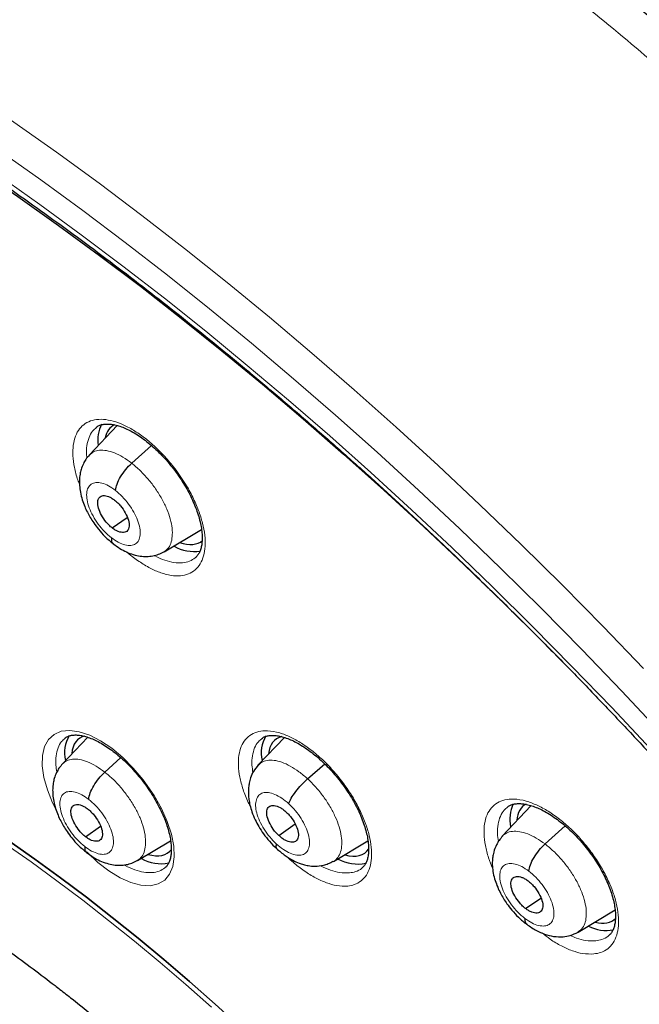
# Model space of a CAD drawing. Header units: millimetres. Extents: x 8 to 2314, y 12 to 2305.
# Tile 133 of 156: x 2137 to 2150, y 896 to 916. Entities that reach past the tile are written whole.
import ezdxf

# ---------------------------------------------------------------- set-up
doc = ezdxf.new("R2010")
doc.units = ezdxf.units.MM

msp = doc.modelspace()

# ---------------------------------------------------------------- linework, layer by layer
at = {"color": 7, "linetype": 'Continuous', "lineweight": 30}
for p, q in [((2139.125, 907.836), (2138.547, 907.224)), ((2139.425, 907.053), (2139.833, 907.423)), ((2139.02, 905.708), (2139.334, 905.926)), ((2140.097, 905.212), (2140.875, 905.676)), ((2140.095, 905.215), (2140.084, 905.207)), ((2138.512, 901.359), (2137.99, 900.808)), ((2142.595, 901.356), (2142.054, 900.784)), ((2138.867, 900.635), (2139.199, 900.936)), ((2143.078, 900.496), (2143.434, 900.806)), ((2147.717, 899.939), (2147.119, 899.306)), ((2138.466, 899.293), (2138.778, 899.51)), ((2142.481, 899.316), (2142.816, 899.56)), ((2148.006, 899.143), (2148.423, 899.52)), ((2139.544, 898.798), (2140.233, 899.209)), ((2143.612, 898.781), (2144.33, 899.209)), ((2139.542, 898.801), (2139.531, 898.793)), ((2147.604, 897.799), (2147.92, 898.019)), ((2148.691, 897.312), (2149.461, 897.772))]:
    msp.add_line(p, q, dxfattribs=at)
at = {"color": 7, "linetype": 'Continuous', "lineweight": 30, "flags": 128}
for points in [[(2130.374, 916.639), (2131.196, 916.211), (2132.023, 915.76), (2132.854, 915.287), (2133.69, 914.791), (2134.529, 914.273), (2135.371, 913.734), (2136.216, 913.174), (2137.062, 912.593), (2137.909, 911.991), (2138.757, 911.369), (2139.605, 910.728), (2140.453, 910.068), (2141.299, 909.389), (2142.143, 908.692), (2142.986, 907.977), (2143.825, 907.244), (2144.661, 906.495), (2145.493, 905.73), (2146.32, 904.949), (2147.142, 904.153), (2147.959, 903.342), (2148.481, 902.813)], [(2136.875, 899.207), (2137.411, 898.83), (2137.948, 898.44), (2138.485, 898.035), (2139.022, 897.617), (2139.558, 897.186), (2140.092, 896.741), (2140.625, 896.285), (2141.155, 895.816), (2141.683, 895.335)], [(2141.683, 895.335), (2141.155, 895.816), (2140.625, 896.285), (2140.092, 896.741), (2139.558, 897.186), (2139.022, 897.617), (2138.485, 898.035), (2137.948, 898.44), (2137.411, 898.83), (2136.875, 899.207)]]:
    msp.add_lwpolyline(points, dxfattribs=at)
at = {"color": 252, "linetype": 'Continuous', "lineweight": 0, "flags": 128}
for points in [[(2133.462, 916.419), (2134.337, 915.883), (2135.216, 915.323), (2136.098, 914.742), (2136.981, 914.139), (2137.866, 913.514), (2138.751, 912.868), (2139.637, 912.202), (2140.522, 911.516), (2141.406, 910.81), (2142.288, 910.085), (2143.168, 909.341), (2144.045, 908.58), (2144.918, 907.8), (2145.788, 907.004), (2146.653, 906.191), (2147.512, 905.363), (2148.366, 904.519), (2149.213, 903.66), (2150.053, 902.787)], [(2150.427, 901.44), (2149.603, 902.318), (2148.771, 903.182), (2147.932, 904.033), (2147.087, 904.868), (2146.236, 905.689), (2145.38, 906.494), (2144.519, 907.282), (2143.654, 908.054), (2142.786, 908.808), (2141.915, 909.544), (2141.041, 910.262), (2140.166, 910.961), (2139.289, 911.64), (2138.413, 912.3), (2137.536, 912.939), (2136.66, 913.557), (2135.785, 914.155), (2134.913, 914.731), (2134.043, 915.284), (2133.176, 915.816), (2132.312, 916.325)], [(2132.376, 915.759), (2133.225, 915.258), (2134.079, 914.735), (2134.935, 914.19), (2135.794, 913.624), (2136.654, 913.036), (2137.516, 912.427), (2138.379, 911.798), (2139.242, 911.149), (2140.104, 910.48), (2140.965, 909.793), (2141.825, 909.086), (2142.682, 908.362), (2143.537, 907.62), (2144.388, 906.86), (2145.235, 906.085), (2146.078, 905.293), (2146.915, 904.485), (2147.747, 903.663), (2148.572, 902.826), (2149.391, 901.975), (2150.202, 901.111)], [(2137.894, 899.784), (2137.784, 900), (2137.676, 900.269), (2137.604, 900.526), (2137.57, 900.766), (2137.574, 900.981), (2137.618, 901.165), (2137.698, 901.313), (2137.815, 901.42), (2137.963, 901.484), (2138.138, 901.502), (2138.337, 901.474), (2138.553, 901.401), (2138.779, 901.286), (2139.01, 901.13), (2139.239, 900.94), (2139.459, 900.72), (2139.664, 900.476), (2139.891, 900.15), (2140.043, 899.879), (2140.164, 899.608), (2140.25, 899.345), (2140.299, 899.098), (2140.309, 898.873), (2140.28, 898.676), (2140.213, 898.515), (2140.11, 898.392), (2139.973, 898.312), (2139.807, 898.276), (2139.617, 898.287), (2139.407, 898.342), (2139.184, 898.442), (2138.954, 898.583), (2138.723, 898.761), (2138.499, 898.971), (2138.499, 898.971)], [(2136.799, 899.145), (2137.336, 898.769), (2137.873, 898.378), (2138.41, 897.973), (2138.946, 897.555), (2139.482, 897.124), (2140.016, 896.68), (2140.549, 896.223), (2141.08, 895.754)]]:
    msp.add_lwpolyline(points, dxfattribs=at)
at = {"color": 7, "linetype": 'Continuous', "lineweight": 30}
for centre, radius, start, end in [((2139.387, 907.54), 0.668, 151.1708, 189.493), ((2140.73, 906.087), 0.869, 240.8207, 277.8548), ((2138.737, 901.038), 0.705, 149.4232, 192.9674), ((2142.812, 901.032), 0.697, 149.3483, 192.7553), ((2148.028, 899.653), 0.752, 154.7023, 191.6334), ((2140.033, 899.566), 0.834, 240.8357, 281.285), ((2144.12, 899.584), 0.859, 241.426, 281.0857), ((2149.278, 898.151), 0.805, 242.7004, 280.5854)]:
    msp.add_arc(centre, radius, start, end, dxfattribs=at)
for centre, major_axis, ratio, start_param, end_param in [((2139.946, 906.625), (-0.942, 1.184), 0.458614, 6.162211, 6.646848), ((2139.946, 906.625), (-0.942, 1.184), 0.458614, 2.544917, 3.15276), ((2139.26, 900.148), (-0.937, 1.175), 0.458087, 6.079582, 6.728693), ((2143.345, 900.139), (-0.937, 1.173), 0.458667, 6.07276, 6.729617), ((2148.502, 898.755), (-0.943, 1.18), 0.459927, 6.185456, 6.724173), ((2139.26, 900.148), (-0.937, 1.175), 0.458087, 2.576889, 3.252738), ((2143.345, 900.139), (-0.937, 1.173), 0.458667, 2.582761, 3.283713), ((2148.502, 898.755), (-0.943, 1.18), 0.459927, 2.621163, 3.191205)]:
    msp.add_ellipse(centre, major_axis=major_axis, ratio=ratio, start_param=start_param, end_param=end_param, dxfattribs=at)
for points, knots in [([(2175.545, 851.819), (2175.622, 851.879), (2175.772, 851.996), (2175.975, 852.163), (2176.155, 852.316), (2176.311, 852.455), (2176.457, 852.589), (2176.59, 852.714), (2176.716, 852.836), (2176.837, 852.958), (2176.965, 853.09), (2177.098, 853.231), (2177.225, 853.372), (2177.341, 853.503), (2177.443, 853.623), (2177.56, 853.763), (2177.69, 853.926), (2177.838, 854.117), (2177.981, 854.311), (2178.122, 854.51), (2178.261, 854.716), (2178.39, 854.915), (2178.509, 855.108), (2178.619, 855.292), (2178.729, 855.485), (2178.844, 855.694), (2178.965, 855.926), (2179.094, 856.186), (2179.239, 856.496), (2179.392, 856.847), (2179.542, 857.223), (2179.675, 857.584), (2179.772, 857.869), (2179.839, 858.079), (2179.882, 858.218), (2179.922, 858.35), (2179.958, 858.473), (2179.993, 858.599), (2180.033, 858.744), (2180.081, 858.926), (2180.175, 859.305), (2180.297, 859.864), (2180.409, 860.497), (2180.484, 861.02), (2180.536, 861.432), (2180.578, 861.836), (2180.611, 862.23), (2180.637, 862.609), (2180.656, 862.983), (2180.67, 863.342), (2180.677, 863.675), (2180.68, 863.956), (2180.68, 864.183), (2180.679, 864.34), (2180.678, 864.441), (2180.677, 864.513), (2180.675, 864.601), (2180.673, 864.725), (2180.669, 864.889), (2180.662, 865.086), (2180.651, 865.377), (2180.631, 865.763), (2180.599, 866.25), (2180.556, 866.776), (2180.499, 867.342), (2180.43, 867.937), (2180.333, 868.658), (2180.204, 869.486), (2180.037, 870.414), (2179.849, 871.339), (2179.641, 872.258), (2179.416, 873.167), (2179.181, 874.043), (2178.937, 874.894), (2178.656, 875.817), (2178.324, 876.837), (2177.93, 877.97), (2177.497, 879.14), (2177.022, 880.347), (2176.542, 881.499), (2176.065, 882.591), (2175.599, 883.616), (2175.106, 884.659), (2174.592, 885.705), (2174.019, 886.829), (2173.391, 888.016), (2172.706, 889.259), (2172.018, 890.461), (2171.332, 891.62), (2170.653, 892.73), (2169.984, 893.79), (2169.318, 894.818), (2168.628, 895.853), (2167.933, 896.867), (2167.226, 897.872), (2166.513, 898.86), (2165.755, 899.883), (2164.951, 900.939), (2164.1, 902.027), (2163.304, 903.016), (2162.574, 903.903), (2161.919, 904.682), (2161.241, 905.472), (2160.541, 906.271), (2159.826, 907.068), (2159.113, 907.848), (2158.355, 908.659), (2157.563, 909.487), (2156.742, 910.324), (2155.959, 911.104), (2155.216, 911.827), (2154.514, 912.496), (2153.854, 913.112), (2153.308, 913.611), (2152.869, 914.008), (2152.53, 914.31), (2152.219, 914.585), (2151.943, 914.826), (2151.729, 915.012), (2151.57, 915.15), (2151.452, 915.251), (2151.327, 915.358), (2151.174, 915.489), (2150.977, 915.656), (2150.725, 915.869), (2150.414, 916.129), (2150.044, 916.435), (2149.638, 916.766), (2149.218, 917.104), (2148.682, 917.531), (2148.045, 918.027), (2147.342, 918.562), (2146.707, 919.033), (2146.121, 919.459), (2145.535, 919.877), (2144.92, 920.306), (2144.268, 920.75), (2143.578, 921.207), (2142.863, 921.669), (2142.145, 922.118), (2141.451, 922.538), (2140.987, 922.813), (2140.755, 922.945), (2140.741, 922.953)], [0, 0, 0, 0, 0.004208, 0.008266, 0.012194, 0.015925, 0.019283, 0.022264, 0.025087, 0.027813, 0.031053, 0.034635, 0.037977, 0.041032, 0.043801, 0.046284, 0.05063, 0.05481, 0.059092, 0.063478, 0.067924, 0.072392, 0.076228, 0.080045, 0.083867, 0.088052, 0.092716, 0.09786, 0.103418, 0.110857, 0.117881, 0.124491, 0.130655, 0.133242, 0.135688, 0.137993, 0.140157, 0.14218, 0.144549, 0.147706, 0.151607, 0.164055, 0.175863, 0.182587, 0.189083, 0.195351, 0.201391, 0.207197, 0.212552, 0.218242, 0.223129, 0.227214, 0.230495, 0.232973, 0.234012, 0.234841, 0.236051, 0.237829, 0.240176, 0.243078, 0.246233, 0.252549, 0.25933, 0.266575, 0.274284, 0.28244, 0.290603, 0.303052, 0.315037, 0.326558, 0.338385, 0.349678, 0.360437, 0.370662, 0.380725, 0.393824, 0.40725, 0.421007, 0.435095, 0.449518, 0.461086, 0.472865, 0.484854, 0.496904, 0.50868, 0.523252, 0.537359, 0.550999, 0.564172, 0.576875, 0.588892, 0.600453, 0.612159, 0.624546, 0.635591, 0.647127, 0.659155, 0.671674, 0.684685, 0.698189, 0.707561, 0.717157, 0.726977, 0.737022, 0.747285, 0.757391, 0.767124, 0.778971, 0.790214, 0.800851, 0.810883, 0.820308, 0.829125, 0.837335, 0.84209, 0.846614, 0.850795, 0.854431, 0.857519, 0.859243, 0.860732, 0.862169, 0.864156, 0.866741, 0.869923, 0.874067, 0.87892, 0.884427, 0.88995, 0.895311, 0.905366, 0.914791, 0.922673, 0.930063, 0.937545, 0.945449, 0.95395, 0.96289, 0.972271, 0.981812, 0.990881, 0.999452, 1, 1, 1, 1]), ([(2132.477, 915.578), (2132.593, 915.51), (2132.931, 915.314), (2133.493, 914.978), (2134.163, 914.567), (2134.834, 914.141), (2135.507, 913.702), (2136.182, 913.249), (2136.858, 912.783), (2137.535, 912.304), (2138.213, 911.812), (2138.891, 911.307), (2139.569, 910.791), (2140.247, 910.261), (2140.924, 909.72), (2141.601, 909.167), (2142.276, 908.603), (2142.949, 908.028), (2143.621, 907.441), (2144.291, 906.844), (2144.959, 906.236), (2145.624, 905.618), (2146.286, 904.99), (2146.944, 904.353), (2147.599, 903.706), (2148.251, 903.05), (2148.898, 902.385), (2149.541, 901.711), (2150.179, 901.03), (2150.812, 900.34), (2151.44, 899.643), (2152.063, 898.938), (2152.68, 898.227), (2153.29, 897.508), (2153.895, 896.784), (2154.492, 896.053), (2155.083, 895.316), (2155.667, 894.574), (2156.244, 893.827), (2156.813, 893.075), (2157.374, 892.319), (2157.927, 891.558), (2158.471, 890.794), (2159.007, 890.026), (2159.534, 889.255), (2160.053, 888.481), (2160.562, 887.705), (2161.061, 886.927), (2161.551, 886.147), (2162.031, 885.365), (2162.5, 884.583), (2162.96, 883.799), (2163.408, 883.016), (2163.846, 882.232), (2164.274, 881.448), (2164.69, 880.665), (2165.095, 879.884), (2165.488, 879.103), (2165.87, 878.324), (2166.24, 877.547), (2166.598, 876.773), (2166.943, 876.001), (2167.277, 875.232), (2167.598, 874.467), (2167.907, 873.705), (2168.203, 872.948), (2168.486, 872.195), (2168.757, 871.446), (2169.014, 870.703), (2169.259, 869.965), (2169.49, 869.233), (2169.707, 868.507), (2169.912, 867.787), (2170.103, 867.074), (2170.28, 866.368), (2170.444, 865.669), (2170.594, 864.978), (2170.73, 864.295), (2170.853, 863.62), (2170.962, 862.954), (2171.057, 862.296), (2171.138, 861.648), (2171.205, 861.009), (2171.258, 860.38), (2171.297, 859.761), (2171.323, 859.152), (2171.335, 858.553), (2171.332, 857.965), (2171.316, 857.389), (2171.286, 856.823), (2171.243, 856.269), (2171.185, 855.727), (2171.114, 855.197), (2171.03, 854.679), (2170.931, 854.173), (2170.819, 853.68), (2170.694, 853.199), (2170.555, 852.731), (2170.403, 852.276), (2170.237, 851.835), (2170.059, 851.406), (2169.867, 850.991), (2169.661, 850.59), (2169.443, 850.203), (2169.211, 849.829), (2168.967, 849.469), (2168.709, 849.123), (2168.438, 848.792), (2168.155, 848.475), (2167.857, 848.174), (2167.646, 847.972), (2167.53, 847.875), (2167.522, 847.868)], [0, 0, 0, 0, 0.004838, 0.014026, 0.023215, 0.032405, 0.041597, 0.050789, 0.059983, 0.069178, 0.078374, 0.087571, 0.096768, 0.105967, 0.115167, 0.124367, 0.133568, 0.14277, 0.151973, 0.161176, 0.17038, 0.179584, 0.188789, 0.197994, 0.2072, 0.216407, 0.225613, 0.23482, 0.244028, 0.253235, 0.262443, 0.271651, 0.280859, 0.290068, 0.299276, 0.308484, 0.317693, 0.326902, 0.33611, 0.345319, 0.354527, 0.363735, 0.372943, 0.382151, 0.391359, 0.400566, 0.409773, 0.41898, 0.428186, 0.437392, 0.446598, 0.455803, 0.465007, 0.474211, 0.483414, 0.492617, 0.501819, 0.51102, 0.520221, 0.52942, 0.538619, 0.547817, 0.557014, 0.56621, 0.575405, 0.584599, 0.593791, 0.602983, 0.612173, 0.621362, 0.63055, 0.639736, 0.648921, 0.658105, 0.667287, 0.676468, 0.685647, 0.694825, 0.704002, 0.713177, 0.722351, 0.731523, 0.740695, 0.749866, 0.759036, 0.768205, 0.777375, 0.786544, 0.795714, 0.804885, 0.814057, 0.823231, 0.832408, 0.841589, 0.850774, 0.859966, 0.869163, 0.878369, 0.887585, 0.896811, 0.906049, 0.9153, 0.924566, 0.933848, 0.943146, 0.952461, 0.961792, 0.97114, 0.980503, 0.989879, 0.999266, 1, 1, 1, 1]), ([(2138.69, 907.796), (2138.693, 907.799), (2138.714, 907.82), (2138.76, 907.841), (2138.827, 907.861), (2138.905, 907.869), (2138.996, 907.865), (2139.098, 907.846), (2139.209, 907.812), (2139.326, 907.764), (2139.448, 907.701), (2139.575, 907.623), (2139.703, 907.531), (2139.832, 907.426), (2139.96, 907.309), (2140.085, 907.182), (2140.205, 907.045), (2140.32, 906.901), (2140.427, 906.75), (2140.525, 906.597), (2140.612, 906.441), (2140.689, 906.285), (2140.755, 906.131), (2140.807, 905.981), (2140.847, 905.837), (2140.874, 905.701), (2140.888, 905.575), (2140.89, 905.46), (2140.88, 905.357), (2140.861, 905.27), (2140.832, 905.197), (2140.794, 905.137), (2140.765, 905.102), (2140.745, 905.089), (2140.743, 905.087)], [0, 0, 0, 0, 0.007462, 0.048304, 0.080925, 0.112369, 0.145777, 0.178521, 0.210634, 0.242367, 0.274667, 0.307126, 0.339448, 0.372211, 0.405057, 0.437853, 0.470907, 0.504057, 0.537179, 0.57021, 0.602905, 0.635952, 0.668962, 0.701394, 0.733984, 0.766645, 0.798569, 0.830388, 0.862687, 0.894495, 0.926253, 0.960157, 0.995658, 1, 1, 1, 1]), ([(2138.546, 907.224), (2138.52, 907.194), (2138.473, 907.139), (2138.416, 907.037), (2138.376, 906.934), (2138.354, 906.838), (2138.344, 906.764), (2138.338, 906.685), (2138.341, 906.581), (2138.359, 906.445), (2138.395, 906.299), (2138.445, 906.161), (2138.502, 906.038), (2138.565, 905.924), (2138.641, 905.805), (2138.741, 905.671), (2138.876, 905.518), (2138.983, 905.428), (2139.041, 905.379)], [0, 0, 0, 0, 0.060417, 0.1131, 0.177679, 0.225443, 0.25706, 0.284143, 0.342543, 0.413795, 0.490289, 0.558039, 0.617484, 0.674544, 0.732388, 0.805604, 0.894549, 1, 1, 1, 1]), ([(2139.089, 906.488), (2139.097, 906.53), (2139.114, 906.616), (2139.191, 906.771), (2139.298, 906.926), (2139.382, 907.011), (2139.425, 907.053)], [0, 0, 0, 0, 0.248349, 0.499424, 0.75055, 1, 1, 1, 1]), ([(2139.02, 905.708), (2138.999, 905.725), (2138.957, 905.761), (2138.877, 905.849), (2138.792, 905.972), (2138.727, 906.125), (2138.712, 906.257), (2138.747, 906.351), (2138.829, 906.388), (2138.923, 906.372), (2139.007, 906.333), (2139.05, 906.301), (2139.071, 906.286)], [0, 0, 0, 0, 0.062835, 0.125528, 0.250808, 0.375516, 0.5, 0.624483, 0.749191, 0.874472, 0.937165, 1, 1, 1, 1]), ([(2139.071, 906.286), (2139.092, 906.268), (2139.135, 906.233), (2139.214, 906.145), (2139.299, 906.021), (2139.365, 905.868), (2139.38, 905.736), (2139.345, 905.642), (2139.263, 905.605), (2139.168, 905.621), (2139.085, 905.661), (2139.042, 905.692), (2139.02, 905.708)], [0, 0, 0, 0, 0.062835, 0.125528, 0.2508088, 0.3755177, 0.5000015, 0.6244847, 0.7491927, 0.8744726, 0.9371651, 1, 1, 1, 1]), ([(2139.003, 905.506), (2139.002, 905.469), (2139.002, 905.413), (2139.034, 905.393), (2139.045, 905.387)], [0, 0, 0, 0, 0.659724, 1, 1, 1, 1]), ([(2139.04, 905.38), (2139.085, 905.347), (2139.175, 905.28), (2139.316, 905.206), (2139.458, 905.152), (2139.598, 905.12), (2139.734, 905.111), (2139.863, 905.124), (2139.983, 905.156), (2140.056, 905.195), (2140.092, 905.214)], [0, 0, 0, 0, 0.1343553, 0.266529, 0.3966638, 0.5244252, 0.6492352, 0.7704551, 0.8875125, 1, 1, 1, 1]), ([(2138.041, 901.341), (2138.044, 901.344), (2138.065, 901.363), (2138.109, 901.384), (2138.175, 901.402), (2138.251, 901.409), (2138.34, 901.404), (2138.441, 901.384), (2138.55, 901.35), (2138.666, 901.301), (2138.788, 901.237), (2138.914, 901.159), (2139.043, 901.067), (2139.172, 900.962), (2139.301, 900.845), (2139.426, 900.718), (2139.547, 900.582), (2139.663, 900.438), (2139.771, 900.288), (2139.87, 900.136), (2139.959, 899.981), (2140.038, 899.826), (2140.105, 899.673), (2140.159, 899.525), (2140.201, 899.382), (2140.23, 899.247), (2140.246, 899.122), (2140.25, 899.009), (2140.242, 898.908), (2140.224, 898.823), (2140.197, 898.752), (2140.162, 898.695), (2140.135, 898.661), (2140.115, 898.649), (2140.113, 898.647)], [0, 0, 0, 0, 0.008091, 0.049676, 0.081925, 0.113087, 0.146192, 0.178735, 0.210755, 0.242382, 0.274628, 0.307068, 0.339405, 0.372162, 0.405022, 0.437815, 0.470867, 0.504023, 0.537141, 0.57018, 0.602856, 0.63587, 0.668873, 0.701289, 0.733804, 0.76642, 0.798292, 0.829997, 0.862181, 0.893868, 0.925445, 0.9592, 0.994698, 1, 1, 1, 1]), ([(2142.122, 901.329), (2142.135, 901.339), (2142.165, 901.362), (2142.223, 901.384), (2142.295, 901.398), (2142.377, 901.4), (2142.472, 901.389), (2142.578, 901.364), (2142.692, 901.324), (2142.812, 901.269), (2142.937, 901.2), (2143.066, 901.116), (2143.196, 901.019), (2143.326, 900.909), (2143.454, 900.788), (2143.579, 900.658), (2143.698, 900.519), (2143.81, 900.373), (2143.915, 900.222), (2144.01, 900.068), (2144.095, 899.913), (2144.168, 899.759), (2144.229, 899.608), (2144.277, 899.461), (2144.313, 899.322), (2144.335, 899.191), (2144.345, 899.07), (2144.342, 898.962), (2144.329, 898.868), (2144.306, 898.787), (2144.274, 898.721), (2144.24, 898.674), (2144.213, 898.653), (2144.202, 898.643)], [0, 0, 0, 0, 0.029693, 0.064128, 0.096811, 0.127434, 0.160318, 0.192417, 0.224532, 0.256249, 0.288645, 0.321227, 0.353779, 0.386633, 0.419602, 0.452448, 0.485535, 0.518725, 0.551602, 0.584664, 0.617871, 0.650581, 0.683329, 0.716289, 0.748616, 0.780761, 0.813236, 0.845119, 0.876463, 0.908976, 0.941892, 0.975524, 1, 1, 1, 1]), ([(2123.54, 900.184), (2123.563, 900.203), (2123.656, 900.28), (2123.832, 900.402), (2124.069, 900.548), (2124.318, 900.677), (2124.578, 900.79), (2124.849, 900.888), (2125.129, 900.97), (2125.419, 901.038), (2125.719, 901.09), (2126.028, 901.127), (2126.347, 901.15), (2126.676, 901.159), (2127.015, 901.152), (2127.363, 901.131), (2127.721, 901.096), (2128.089, 901.045), (2128.465, 900.98), (2128.851, 900.899), (2129.245, 900.804), (2129.647, 900.693), (2130.058, 900.567), (2130.476, 900.426), (2130.901, 900.27), (2131.333, 900.099), (2131.772, 899.912), (2132.216, 899.711), (2132.666, 899.495), (2133.122, 899.264), (2133.582, 899.018), (2134.046, 898.758), (2134.514, 898.484), (2134.986, 898.196), (2135.46, 897.894), (2135.937, 897.578), (2136.416, 897.249), (2136.896, 896.906), (2137.369, 896.557), (2137.715, 896.293), (2137.901, 896.149), (2137.934, 896.123)], [0, 0, 0, 0, 0.009396, 0.0388472, 0.0682265, 0.0973615, 0.1261383, 0.1545005, 0.1824418, 0.2099895, 0.2371887, 0.2640911, 0.2907483, 0.317208, 0.3435121, 0.3696968, 0.3957925, 0.4218243, 0.4478131, 0.4737754, 0.4997245, 0.5256707, 0.55162, 0.5775793, 0.6035537, 0.6295471, 0.6555621, 0.6816006, 0.7076636, 0.7337517, 0.759865, 0.7860031, 0.8121656, 0.8383516, 0.8645605, 0.8907911, 0.9170424, 0.9433134, 0.9696029, 0.9945345, 1, 1, 1, 1]), ([(2137.989, 900.807), (2137.964, 900.778), (2137.916, 900.722), (2137.859, 900.62), (2137.819, 900.517), (2137.798, 900.421), (2137.788, 900.347), (2137.783, 900.268), (2137.786, 900.164), (2137.804, 900.028), (2137.841, 899.883), (2137.892, 899.746), (2137.949, 899.622), (2138.012, 899.509), (2138.088, 899.39), (2138.188, 899.257), (2138.323, 899.104), (2138.43, 899.015), (2138.488, 898.966)], [0, 0, 0, 0, 0.060549, 0.113332, 0.178008, 0.22581, 0.257418, 0.284536, 0.342966, 0.414218, 0.490654, 0.558343, 0.617732, 0.674763, 0.732577, 0.805745, 0.894625, 1, 1, 1, 1]), ([(2138.532, 900.07), (2138.54, 900.113), (2138.556, 900.198), (2138.633, 900.353), (2138.739, 900.508), (2138.824, 900.593), (2138.867, 900.635)], [0, 0, 0, 0, 0.248474, 0.499472, 0.750493, 1, 1, 1, 1]), ([(2142.053, 900.784), (2142.018, 900.741), (2141.953, 900.661), (2141.895, 900.529), (2141.865, 900.416), (2141.851, 900.322), (2141.846, 900.24), (2141.848, 900.157), (2141.858, 900.061), (2141.88, 899.943), (2141.921, 899.802), (2141.984, 899.653), (2142.066, 899.499), (2142.164, 899.348), (2142.287, 899.19), (2142.383, 899.096), (2142.433, 899.047)], [0, 0, 0, 0, 0.093466, 0.170864, 0.23232, 0.278357, 0.318724, 0.361152, 0.413828, 0.4764, 0.551534, 0.641364, 0.718468, 0.803868, 0.897574, 1, 1, 1, 1]), ([(2142.686, 899.978), (2142.701, 900.015), (2142.731, 900.089), (2142.827, 900.229), (2142.946, 900.373), (2143.034, 900.455), (2143.078, 900.496)], [0, 0, 0, 0, 0.248397, 0.499443, 0.750528, 1, 1, 1, 1]), ([(2138.466, 899.293), (2138.445, 899.31), (2138.402, 899.346), (2138.323, 899.434), (2138.238, 899.557), (2138.172, 899.71), (2138.157, 899.841), (2138.191, 899.935), (2138.273, 899.972), (2138.367, 899.955), (2138.45, 899.916), (2138.493, 899.885), (2138.515, 899.869)], [0, 0, 0, 0, 0.062835, 0.125529, 0.250811, 0.375518, 0.5, 0.624482, 0.749189, 0.874471, 0.937165, 1, 1, 1, 1]), ([(2138.515, 899.869), (2138.536, 899.851), (2138.578, 899.816), (2138.658, 899.728), (2138.743, 899.605), (2138.809, 899.452), (2138.824, 899.32), (2138.79, 899.227), (2138.708, 899.19), (2138.614, 899.206), (2138.53, 899.246), (2138.488, 899.277), (2138.466, 899.293)], [0, 0, 0, 0, 0.062835, 0.125529, 0.250811, 0.375518, 0.500001, 0.624483, 0.749189, 0.874471, 0.937165, 1, 1, 1, 1]), ([(2142.481, 899.316), (2142.461, 899.336), (2142.419, 899.376), (2142.346, 899.471), (2142.272, 899.597), (2142.224, 899.745), (2142.23, 899.863), (2142.284, 899.937), (2142.381, 899.95), (2142.483, 899.915), (2142.57, 899.862), (2142.612, 899.825), (2142.633, 899.807)], [0, 0, 0, 0, 0.062835, 0.125528, 0.250809, 0.375517, 0.5, 0.624483, 0.74919, 0.874472, 0.937165, 1, 1, 1, 1]), ([(2142.633, 899.807), (2142.654, 899.786), (2142.695, 899.746), (2142.769, 899.652), (2142.843, 899.525), (2142.891, 899.377), (2142.885, 899.259), (2142.831, 899.186), (2142.734, 899.172), (2142.631, 899.207), (2142.545, 899.26), (2142.503, 899.297), (2142.481, 899.316)], [0, 0, 0, 0, 0.0628351, 0.1255285, 0.2508099, 0.375518, 0.5000013, 0.6244841, 0.7491915, 0.874472, 0.937165, 1, 1, 1, 1]), ([(2147.225, 899.908), (2147.24, 899.92), (2147.273, 899.944), (2147.336, 899.967), (2147.41, 899.981), (2147.496, 899.983), (2147.593, 899.972), (2147.702, 899.947), (2147.818, 899.906), (2147.94, 899.851), (2148.067, 899.782), (2148.197, 899.698), (2148.329, 899.601), (2148.46, 899.491), (2148.589, 899.37), (2148.714, 899.24), (2148.833, 899.101), (2148.946, 898.955), (2149.05, 898.805), (2149.145, 898.651), (2149.229, 898.497), (2149.301, 898.344), (2149.361, 898.193), (2149.408, 898.047), (2149.442, 897.908), (2149.463, 897.778), (2149.471, 897.658), (2149.467, 897.551), (2149.452, 897.457), (2149.427, 897.376), (2149.393, 897.311), (2149.359, 897.265), (2149.332, 897.244), (2149.322, 897.237)], [0, 0, 0, 0, 0.032376, 0.066576, 0.0992, 0.129844, 0.162719, 0.194915, 0.227164, 0.259007, 0.291483, 0.324108, 0.356676, 0.389575, 0.422545, 0.455413, 0.488526, 0.521687, 0.554553, 0.587633, 0.620804, 0.653471, 0.686227, 0.719159, 0.751442, 0.783588, 0.816085, 0.847977, 0.879534, 0.912228, 0.945381, 0.9794, 1, 1, 1, 1]), ([(2147.124, 899.304), (2147.099, 899.275), (2147.051, 899.22), (2146.988, 899.11), (2146.943, 898.993), (2146.92, 898.878), (2146.91, 898.78), (2146.911, 898.671), (2146.929, 898.533), (2146.967, 898.387), (2147.019, 898.248), (2147.078, 898.124), (2147.143, 898.011), (2147.221, 897.892), (2147.322, 897.76), (2147.459, 897.608), (2147.568, 897.519), (2147.627, 897.471)], [0, 0, 0, 0, 0.060593, 0.113408, 0.19565, 0.248079, 0.283773, 0.342157, 0.413598, 0.490292, 0.558246, 0.617788, 0.675019, 0.733011, 0.806226, 0.89497, 1, 1, 1, 1]), ([(2138.449, 899.092), (2138.449, 899.055), (2138.449, 898.999), (2138.481, 898.98), (2138.492, 898.973)], [0, 0, 0, 0, 0.663156, 1, 1, 1, 1]), ([(2138.487, 898.967), (2138.532, 898.933), (2138.622, 898.867), (2138.764, 898.792), (2138.906, 898.738), (2139.046, 898.706), (2139.182, 898.697), (2139.311, 898.71), (2139.431, 898.742), (2139.503, 898.781), (2139.539, 898.8)], [0, 0, 0, 0, 0.13486, 0.267435, 0.397847, 0.525735, 0.6505, 0.77149, 0.888125, 1, 1, 1, 1]), ([(2142.428, 899.144), (2142.421, 899.113), (2142.41, 899.069), (2142.432, 899.057), (2142.438, 899.054)], [0, 0, 0, 0, 0.712158, 1, 1, 1, 1]), ([(2142.432, 899.048), (2142.492, 898.996), (2142.601, 898.902), (2142.761, 898.807), (2142.887, 898.749), (2142.991, 898.714), (2143.103, 898.689), (2143.245, 898.677), (2143.386, 898.694), (2143.512, 898.732), (2143.575, 898.767), (2143.609, 898.785)], [0, 0, 0, 0, 0.166596, 0.305488, 0.414856, 0.49288, 0.571875, 0.681209, 0.823231, 0.907261, 1, 1, 1, 1]), ([(2147.671, 898.578), (2147.679, 898.62), (2147.695, 898.706), (2147.773, 898.861), (2147.879, 899.016), (2147.964, 899.101), (2148.006, 899.143)], [0, 0, 0, 0, 0.248188, 0.499361, 0.750598, 1, 1, 1, 1]), ([(2147.604, 897.799), (2147.583, 897.817), (2147.54, 897.852), (2147.459, 897.939), (2147.373, 898.062), (2147.306, 898.214), (2147.291, 898.345), (2147.326, 898.439), (2147.409, 898.477), (2147.504, 898.461), (2147.589, 898.423), (2147.632, 898.392), (2147.654, 898.376)], [0, 0, 0, 0, 0.062834, 0.125528, 0.25081, 0.375512, 0.499989, 0.624476, 0.749187, 0.874469, 0.937164, 1, 1, 1, 1]), ([(2147.654, 898.376), (2147.675, 898.359), (2147.718, 898.324), (2147.799, 898.237), (2147.885, 898.114), (2147.952, 897.962), (2147.967, 897.831), (2147.932, 897.737), (2147.849, 897.699), (2147.754, 897.715), (2147.669, 897.753), (2147.626, 897.784), (2147.604, 897.799)], [0, 0, 0, 0, 0.062834, 0.125528, 0.250811, 0.375513, 0.49999, 0.624478, 0.749188, 0.874469, 0.937164, 1, 1, 1, 1]), ([(2147.587, 897.598), (2147.587, 897.562), (2147.587, 897.507), (2147.62, 897.489), (2147.631, 897.483)], [0, 0, 0, 0, 0.668748, 1, 1, 1, 1]), ([(2147.626, 897.477), (2147.694, 897.429), (2147.815, 897.345), (2148.003, 897.264), (2148.181, 897.217), (2148.37, 897.209), (2148.543, 897.238), (2148.639, 897.286), (2148.693, 897.313)], [0, 0, 0, 0, 0.198317, 0.354863, 0.529705, 0.701827, 0.834646, 1, 1, 1, 1]), ([(2137.934, 896.123), (2138.019, 896.057), (2138.264, 895.865), (2138.671, 895.537), (2139.152, 895.137), (2139.633, 894.726), (2140.112, 894.304), (2140.589, 893.871), (2141.064, 893.428), (2141.537, 892.974), (2142.006, 892.512), (2142.471, 892.04), (2142.933, 891.559), (2143.39, 891.071), (2143.842, 890.574), (2144.289, 890.07), (2144.73, 889.558), (2145.166, 889.041), (2145.595, 888.517), (2146.017, 887.987), (2146.432, 887.452), (2146.84, 886.913), (2147.24, 886.369), (2147.631, 885.822), (2148.014, 885.271), (2148.388, 884.717), (2148.753, 884.161), (2149.109, 883.604), (2149.454, 883.044), (2149.79, 882.484), (2150.115, 881.924), (2150.43, 881.364), (2150.733, 880.805), (2151.026, 880.246), (2151.307, 879.69), (2151.576, 879.135), (2151.833, 878.584), (2152.079, 878.035), (2152.312, 877.49), (2152.533, 876.95), (2152.741, 876.414), (2152.936, 875.883), (2153.119, 875.358), (2153.288, 874.839), (2153.445, 874.327), (2153.588, 873.823), (2153.718, 873.325), (2153.834, 872.836), (2153.938, 872.356), (2154.028, 871.885), (2154.104, 871.423), (2154.168, 870.971), (2154.218, 870.53), (2154.254, 870.099), (2154.278, 869.68), (2154.289, 869.272), (2154.287, 868.876), (2154.273, 868.492), (2154.245, 868.121), (2154.206, 867.762), (2154.154, 867.417), (2154.091, 867.084), (2154.016, 866.765), (2153.929, 866.459), (2153.83, 866.166), (2153.721, 865.886), (2153.599, 865.62), (2153.466, 865.366), (2153.322, 865.125), (2153.165, 864.897), (2152.995, 864.681), (2152.812, 864.478), (2152.629, 864.298), (2152.501, 864.193), (2152.443, 864.145)], [0, 0, 0, 0, 0.007342, 0.021294, 0.0352524, 0.0492178, 0.0631898, 0.0771678, 0.0911513, 0.1051397, 0.1191326, 0.1331294, 0.1471298, 0.1611331, 0.1751391, 0.1891472, 0.203157, 0.2171681, 0.23118, 0.2451924, 0.2592047, 0.2732164, 0.2872272, 0.3012365, 0.315244, 0.3292491, 0.3432516, 0.3572508, 0.3712464, 0.3852379, 0.3992247, 0.4132065, 0.4271826, 0.4411525, 0.4551157, 0.4690717, 0.4830198, 0.4969595, 0.5108901, 0.5248111, 0.5387219, 0.5526218, 0.5665103, 0.5803868, 0.5942506, 0.6081014, 0.6219388, 0.6357623, 0.6495718, 0.6633672, 0.6771489, 0.6909172, 0.7046731, 0.7184178, 0.7321533, 0.745882, 0.7596075, 0.7733332, 0.7870638, 0.800806, 0.8145682, 0.8283607, 0.8421961, 0.8560896, 0.8700589, 0.8841249, 0.898311, 0.9126428, 0.9271466, 0.9418466, 0.956761, 0.9718953, 0.9872348, 1, 1, 1, 1])]:
    msp.add_open_spline(points, degree=3, knots=knots, dxfattribs=at)
at = {"color": 252, "linetype": 'Continuous', "lineweight": 0}
for points, knots in [([(2139.796, 922.862), (2140.785, 922.268), (2142.763, 921.08), (2145.77, 918.974), (2148.776, 916.649), (2151.763, 914.101), (2154.706, 911.356), (2157.581, 908.433), (2160.368, 905.356), (2163.043, 902.149), (2165.586, 898.836), (2167.977, 895.445), (2170.197, 892), (2172.229, 888.53), (2174.057, 885.062), (2175.666, 881.622), (2177.044, 878.238), (2178.181, 874.937), (2179.067, 871.743), (2179.695, 868.682), (2180.06, 865.778), (2180.16, 863.053), (2179.995, 860.53), (2179.563, 858.228), (2178.872, 856.162), (2177.918, 854.36), (2176.822, 852.902), (2175.937, 852.181), (2175.544, 851.862)], [0, 0, 0, 0, 0.038767, 0.077534, 0.116301, 0.155068, 0.193835, 0.232602, 0.271368, 0.310135, 0.348902, 0.387669, 0.426436, 0.465203, 0.50397, 0.542737, 0.581504, 0.620271, 0.659038, 0.697805, 0.736572, 0.775338, 0.814105, 0.852872, 0.891639, 0.930406, 0.969173, 1, 1, 1, 1]), ([(2138.342, 906.619), (2138.33, 906.647), (2138.282, 906.767), (2138.233, 906.968), (2138.2, 907.212), (2138.207, 907.432), (2138.253, 907.62), (2138.337, 907.773), (2138.456, 907.883), (2138.607, 907.951), (2138.786, 907.972), (2138.987, 907.947), (2139.205, 907.875), (2139.433, 907.761), (2139.666, 907.606), (2139.895, 907.416), (2140.116, 907.194), (2140.338, 906.929), (2140.535, 906.643), (2140.698, 906.346), (2140.817, 906.072), (2140.901, 905.805), (2140.948, 905.553), (2140.956, 905.324), (2140.925, 905.123), (2140.854, 904.957), (2140.748, 904.829), (2140.608, 904.746), (2140.44, 904.707), (2140.246, 904.715), (2140.034, 904.769), (2139.808, 904.867), (2139.578, 905.009), (2139.417, 905.125), (2139.339, 905.198), (2139.335, 905.202)], [0, 0, 0, 0, 0.010027, 0.041635, 0.073296, 0.104958, 0.136653, 0.168348, 0.200043, 0.231737, 0.263396, 0.295055, 0.32666, 0.358265, 0.389821, 0.421377, 0.45291, 0.484444, 0.523619, 0.55526, 0.586902, 0.618541, 0.65018, 0.681855, 0.71353, 0.745229, 0.776928, 0.808615, 0.840301, 0.871945, 0.903588, 0.935176, 0.966764, 0.998309, 1, 1, 1, 1]), ([(2138.692, 907.794), (2138.665, 907.771), (2138.6, 907.718), (2138.533, 907.59), (2138.492, 907.421), (2138.48, 907.275), (2138.493, 907.182), (2138.495, 907.161)], [0, 0, 0, 0, 0.1818432, 0.4288637, 0.6830436, 0.9298105, 1, 1, 1, 1]), ([(2138.548, 907.222), (2138.575, 907.246), (2138.632, 907.298), (2138.754, 907.328), (2138.902, 907.321), (2139.067, 907.271), (2139.244, 907.185), (2139.365, 907.097), (2139.425, 907.053)], [0, 0, 0, 0, 0.148978, 0.319111, 0.489267, 0.659483, 0.829624, 1, 1, 1, 1]), ([(2139.425, 907.053), (2139.485, 907.004), (2139.604, 906.904), (2139.772, 906.721), (2139.925, 906.522), (2140.056, 906.311), (2140.159, 906.099), (2140.232, 905.892), (2140.269, 905.699), (2140.272, 905.527), (2140.241, 905.382), (2140.183, 905.273), (2140.122, 905.233), (2140.095, 905.215)], [0, 0, 0, 0, 0.092792, 0.185456, 0.27816, 0.370832, 0.463492, 0.556073, 0.648606, 0.74126, 0.833915, 0.926448, 1, 1, 1, 1]), ([(2139.003, 905.506), (2138.954, 905.547), (2138.858, 905.629), (2138.727, 905.786), (2138.618, 905.956), (2138.538, 906.128), (2138.493, 906.292), (2138.485, 906.435), (2138.515, 906.549), (2138.582, 906.624), (2138.68, 906.658), (2138.803, 906.646), (2138.943, 906.591), (2139.04, 906.522), (2139.089, 906.488)], [0, 0, 0, 0, 0.0833353, 0.1666689, 0.2500017, 0.3333345, 0.4166649, 0.4999988, 0.5833297, 0.6666602, 0.7499949, 0.8333296, 0.9166647, 1, 1, 1, 1]), ([(2139.089, 906.488), (2139.137, 906.447), (2139.233, 906.364), (2139.364, 906.207), (2139.474, 906.038), (2139.554, 905.866), (2139.599, 905.702), (2139.607, 905.559), (2139.577, 905.445), (2139.51, 905.369), (2139.412, 905.336), (2139.289, 905.348), (2139.149, 905.402), (2139.051, 905.471), (2139.003, 905.506)], [0, 0, 0, 0, 0.083335, 0.166671, 0.250005, 0.333339, 0.416671, 0.500003, 0.583331, 0.666664, 0.749998, 0.833331, 0.916665, 1, 1, 1, 1]), ([(2139.896, 905.136), (2139.901, 905.133), (2139.976, 905.088), (2140.114, 905.035), (2140.306, 904.984), (2140.479, 904.979), (2140.629, 905.01), (2140.705, 905.063), (2140.742, 905.089)], [0, 0, 0, 0, 0.014109, 0.217033, 0.414582, 0.617884, 0.815736, 1, 1, 1, 1]), ([(2143.909, 898.269), (2143.956, 898.277), (2144.061, 898.295), (2144.193, 898.37), (2144.303, 898.49), (2144.375, 898.651), (2144.411, 898.846), (2144.405, 899.071), (2144.362, 899.318), (2144.279, 899.582), (2144.162, 899.854), (2144.011, 900.127), (2143.833, 900.393), (2143.632, 900.644), (2143.414, 900.873), (2143.184, 901.074), (2142.95, 901.241), (2142.719, 901.369), (2142.478, 901.463), (2142.254, 901.502), (2142.058, 901.485), (2141.904, 901.424), (2141.782, 901.318), (2141.694, 901.173), (2141.645, 900.99), (2141.635, 900.776), (2141.664, 900.536), (2141.734, 900.277), (2141.812, 900.065), (2141.876, 899.942), (2141.893, 899.909)], [0, 0, 0, 0, 0.0295318, 0.0660085, 0.1024853, 0.1390029, 0.1755205, 0.2120542, 0.2485878, 0.2851056, 0.3216232, 0.3581002, 0.394577, 0.4310061, 0.4674351, 0.5038304, 0.5402256, 0.5766158, 0.6130061, 0.6582824, 0.694785, 0.7312878, 0.7677891, 0.8042905, 0.8408164, 0.8773423, 0.9138744, 0.9504063, 0.9869134, 1, 1, 1, 1]), ([(2138.044, 901.338), (2138.018, 901.317), (2137.956, 901.266), (2137.892, 901.143), (2137.852, 900.978), (2137.844, 900.807), (2137.863, 900.686), (2137.871, 900.637)], [0, 0, 0, 0, 0.161352, 0.387457, 0.620117, 0.846097, 1, 1, 1, 1]), ([(2141.941, 900.622), (2141.934, 900.676), (2141.915, 900.803), (2141.928, 900.978), (2141.973, 901.142), (2142.039, 901.26), (2142.101, 901.308), (2142.125, 901.326)], [0, 0, 0, 0, 0.170666, 0.399981, 0.629297, 0.858456, 1, 1, 1, 1]), ([(2137.992, 900.806), (2138.018, 900.829), (2138.074, 900.881), (2138.196, 900.91), (2138.344, 900.903), (2138.509, 900.853), (2138.686, 900.767), (2138.806, 900.679), (2138.867, 900.635)], [0, 0, 0, 0, 0.1487521, 0.3189307, 0.4891314, 0.6593924, 0.8295795, 1, 1, 1, 1]), ([(2142.058, 900.78), (2142.077, 900.8), (2142.124, 900.85), (2142.234, 900.884), (2142.377, 900.887), (2142.541, 900.846), (2142.717, 900.766), (2142.899, 900.651), (2143.018, 900.547), (2143.078, 900.496)], [0, 0, 0, 0, 0.100208, 0.250016, 0.39995, 0.549904, 0.699911, 0.849852, 1, 1, 1, 1]), ([(2138.867, 900.635), (2138.926, 900.585), (2139.046, 900.486), (2139.214, 900.303), (2139.367, 900.104), (2139.499, 899.894), (2139.603, 899.682), (2139.676, 899.475), (2139.714, 899.283), (2139.717, 899.111), (2139.686, 898.967), (2139.63, 898.859), (2139.569, 898.819), (2139.542, 898.801)], [0, 0, 0, 0, 0.092809, 0.185491, 0.278213, 0.370903, 0.46358, 0.55618, 0.64873, 0.741403, 0.834075, 0.926625, 1, 1, 1, 1]), ([(2143.078, 900.496), (2143.136, 900.439), (2143.253, 900.326), (2143.409, 900.128), (2143.546, 899.921), (2143.656, 899.708), (2143.736, 899.5), (2143.783, 899.304), (2143.792, 899.128), (2143.768, 898.977), (2143.707, 898.862), (2143.653, 898.795), (2143.613, 898.781), (2143.613, 898.781)], [0, 0, 0, 0, 0.1000662, 0.1999949, 0.2999671, 0.3999041, 0.4998281, 0.5996679, 0.699455, 0.7993733, 0.8992917, 0.9990787, 1, 1, 1, 1]), ([(2138.449, 899.092), (2138.401, 899.133), (2138.305, 899.215), (2138.174, 899.372), (2138.064, 899.541), (2137.984, 899.713), (2137.938, 899.876), (2137.929, 900.019), (2137.959, 900.132), (2138.025, 900.208), (2138.123, 900.241), (2138.246, 900.228), (2138.386, 900.174), (2138.483, 900.105), (2138.532, 900.07)], [0, 0, 0, 0, 0.083336, 0.166671, 0.250005, 0.333339, 0.416674, 0.500003, 0.583336, 0.666668, 0.750003, 0.833337, 0.916667, 1, 1, 1, 1]), ([(2142.428, 899.144), (2142.382, 899.191), (2142.288, 899.284), (2142.169, 899.45), (2142.076, 899.622), (2142.015, 899.79), (2141.992, 899.942), (2142.007, 900.069), (2142.059, 900.161), (2142.146, 900.212), (2142.26, 900.218), (2142.395, 900.18), (2142.541, 900.101), (2142.638, 900.019), (2142.686, 899.978)], [0, 0, 0, 0, 0.083336, 0.166671, 0.250004, 0.333338, 0.416669, 0.500004, 0.583336, 0.666667, 0.750003, 0.833338, 0.916667, 1, 1, 1, 1]), ([(2138.532, 900.07), (2138.58, 900.029), (2138.676, 899.947), (2138.807, 899.79), (2138.917, 899.621), (2138.997, 899.449), (2139.044, 899.286), (2139.052, 899.143), (2139.022, 899.03), (2138.956, 898.954), (2138.858, 898.921), (2138.735, 898.934), (2138.595, 898.988), (2138.498, 899.057), (2138.449, 899.092)], [0, 0, 0, 0, 0.083333, 0.166663, 0.249998, 0.333332, 0.416664, 0.499997, 0.583327, 0.666661, 0.749995, 0.833329, 0.916664, 1, 1, 1, 1]), ([(2149.02, 896.858), (2149.069, 896.866), (2149.176, 896.884), (2149.312, 896.961), (2149.425, 897.081), (2149.5, 897.243), (2149.537, 897.438), (2149.534, 897.664), (2149.492, 897.911), (2149.41, 898.175), (2149.293, 898.447), (2149.142, 898.719), (2148.963, 898.984), (2148.761, 899.234), (2148.541, 899.462), (2148.31, 899.661), (2148.074, 899.828), (2147.84, 899.954), (2147.596, 900.047), (2147.369, 900.085), (2147.17, 900.067), (2147.012, 900.005), (2146.887, 899.899), (2146.797, 899.753), (2146.746, 899.569), (2146.733, 899.354), (2146.763, 899.114), (2146.822, 898.873), (2146.889, 898.71), (2146.918, 898.638)], [0, 0, 0, 0, 0.0306902, 0.0679288, 0.1051676, 0.1424485, 0.1797293, 0.2170124, 0.2542953, 0.2915394, 0.3287832, 0.3659644, 0.4031453, 0.4402671, 0.4773889, 0.5144812, 0.5515737, 0.5886789, 0.6257845, 0.6719551, 0.7092212, 0.7464875, 0.7837524, 0.8210174, 0.8583037, 0.8955899, 0.9328648, 0.9701393, 1, 1, 1, 1]), ([(2142.686, 899.978), (2142.733, 899.931), (2142.826, 899.838), (2142.946, 899.672), (2143.039, 899.5), (2143.1, 899.332), (2143.123, 899.18), (2143.108, 899.054), (2143.056, 898.962), (2142.969, 898.911), (2142.855, 898.904), (2142.72, 898.943), (2142.574, 899.021), (2142.477, 899.103), (2142.428, 899.144)], [0, 0, 0, 0, 0.0833328, 0.1666627, 0.2499974, 0.3333317, 0.4166643, 0.4999972, 0.5833267, 0.6666608, 0.7499952, 0.8333296, 0.9166637, 1, 1, 1, 1]), ([(2147.038, 899.192), (2147.03, 899.249), (2147.012, 899.379), (2147.027, 899.557), (2147.074, 899.721), (2147.142, 899.84), (2147.205, 899.888), (2147.228, 899.905)], [0, 0, 0, 0, 0.178368, 0.406741, 0.635115, 0.863364, 1, 1, 1, 1]), ([(2147.12, 899.304), (2147.147, 899.329), (2147.204, 899.381), (2147.328, 899.411), (2147.477, 899.405), (2147.644, 899.357), (2147.823, 899.273), (2147.945, 899.186), (2148.006, 899.143)], [0, 0, 0, 0, 0.149492, 0.319523, 0.489577, 0.659689, 0.829727, 1, 1, 1, 1]), ([(2148.006, 899.143), (2148.066, 899.094), (2148.187, 898.996), (2148.358, 898.814), (2148.513, 898.616), (2148.646, 898.408), (2148.751, 898.196), (2148.825, 897.99), (2148.863, 897.799), (2148.867, 897.627), (2148.836, 897.483), (2148.778, 897.374), (2148.716, 897.333), (2148.689, 897.315)], [0, 0, 0, 0, 0.0927826, 0.1854395, 0.2781362, 0.3707995, 0.463451, 0.5560235, 0.6485457, 0.741191, 0.8338386, 0.9263653, 1, 1, 1, 1]), ([(2142.66, 898.872), (2142.699, 898.835), (2142.812, 898.725), (2143.009, 898.578), (2143.242, 898.433), (2143.469, 898.332), (2143.698, 898.266), (2143.835, 898.268), (2143.909, 898.269)], [0, 0, 0, 0, 0.091446, 0.26648, 0.441514, 0.616572, 0.791631, 1, 1, 1, 1]), ([(2139.268, 898.709), (2139.275, 898.705), (2139.351, 898.658), (2139.49, 898.603), (2139.681, 898.55), (2139.851, 898.542), (2140, 898.571), (2140.076, 898.622), (2140.112, 898.648)], [0, 0, 0, 0, 0.0185769, 0.2199894, 0.4159123, 0.6175306, 0.813619, 1, 1, 1, 1]), ([(2143.949, 898.542), (2143.882, 898.54), (2143.759, 898.537), (2143.552, 898.598), (2143.416, 898.651), (2143.345, 898.694), (2143.344, 898.695)], [0, 0, 0, 0, 0.370382, 0.681541, 0.992697, 1, 1, 1, 1]), ([(2144.203, 898.643), (2144.202, 898.642), (2144.168, 898.604), (2144.083, 898.567), (2143.99, 898.549), (2143.949, 898.542)], [0, 0, 0, 0, 0.017859, 0.56061, 1, 1, 1, 1]), ([(2147.587, 897.598), (2147.538, 897.639), (2147.441, 897.72), (2147.308, 897.876), (2147.197, 898.043), (2147.116, 898.215), (2147.069, 898.378), (2147.061, 898.521), (2147.092, 898.634), (2147.158, 898.71), (2147.257, 898.744), (2147.382, 898.733), (2147.523, 898.68), (2147.622, 898.612), (2147.671, 898.578)], [0, 0, 0, 0, 0.083336, 0.16667, 0.250004, 0.333339, 0.41667, 0.500002, 0.583336, 0.666665, 0.750002, 0.833337, 0.916667, 1, 1, 1, 1]), ([(2147.671, 898.578), (2147.72, 898.537), (2147.817, 898.456), (2147.95, 898.3), (2148.061, 898.132), (2148.142, 897.961), (2148.189, 897.798), (2148.197, 897.655), (2148.167, 897.542), (2148.1, 897.466), (2148.001, 897.432), (2147.876, 897.443), (2147.735, 897.496), (2147.636, 897.564), (2147.587, 897.598)], [0, 0, 0, 0, 0.083335, 0.16667, 0.250005, 0.333341, 0.416668, 0.500001, 0.583332, 0.666663, 0.749997, 0.833331, 0.916664, 1, 1, 1, 1]), ([(2147.944, 897.294), (2147.999, 897.25), (2148.133, 897.145), (2148.346, 897.019), (2148.575, 896.918), (2148.807, 896.854), (2148.945, 896.856), (2149.02, 896.858)], [0, 0, 0, 0, 0.146032, 0.350411, 0.554932, 0.759455, 1, 1, 1, 1]), ([(2149.059, 897.13), (2148.991, 897.129), (2148.867, 897.127), (2148.685, 897.172), (2148.573, 897.224), (2148.531, 897.243)], [0, 0, 0, 0, 0.4218312, 0.7804835, 1, 1, 1, 1]), ([(2149.323, 897.236), (2149.321, 897.234), (2149.286, 897.196), (2149.198, 897.157), (2149.102, 897.139), (2149.059, 897.13)], [0, 0, 0, 0, 0.028833, 0.56124, 1, 1, 1, 1])]:
    msp.add_open_spline(points, degree=3, knots=knots, dxfattribs=at)

doc.saveas('drawing.dxf')
